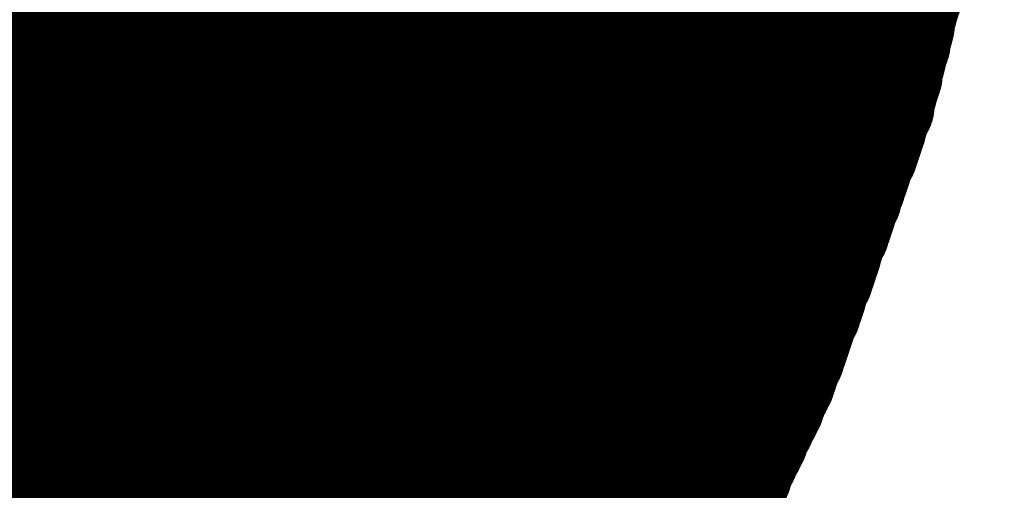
# Model space of a CAD drawing. Extents: x -0.1 to 67.3, y -0.3 to 30.
# Tile 214 of 239: x 36.988 to 37.1725, y 15.7808 to 15.8689. Entities that reach past the tile are written whole.
import ezdxf

# ---------------------------------------------------------------- set-up
doc = ezdxf.new("R2010")
doc.units = 0
doc.layers.add('BG_SILKSCREEN_BOTTOM', color=23, linetype='CONTINUOUS')

msp = doc.modelspace()

# ---------------------------------------------------------------- linework, layer by layer
at = {"layer": 'BG_SILKSCREEN_BOTTOM', "const_width": 0.01905}
for points in [[(37.156136, 15.878048), (36.776914, 16.257016)], [(37.155882, 15.877286), (36.776914, 16.256254)], [(37.155628, 15.87627), (36.776914, 16.254984)], [(37.155374, 15.875508), (36.776914, 16.253968)], [(37.15512, 15.874492), (36.776914, 16.252952)], [(37.15512, 15.87373), (36.776914, 16.251936)], [(37.154866, 15.872968), (36.776914, 16.25092)], [(37.154612, 15.872206), (36.776914, 16.24965)], [(37.154358, 15.871444), (36.776914, 16.248634)], [(37.154104, 15.870428), (36.776914, 16.247618)], [(37.15385, 15.869666), (36.776914, 16.246602)], [(37.153596, 15.86865), (36.776914, 16.245586)], [(37.153596, 15.867888), (36.776914, 16.24457)], [(37.153342, 15.866872), (36.776914, 16.2433)], [(37.153088, 15.86611), (36.776914, 16.242284)], [(37.152834, 15.865348), (36.776914, 16.241268)], [(37.152834, 15.864586), (36.776914, 16.240252)], [(37.15258, 15.863824), (36.776914, 16.239236)], [(37.152072, 15.862808), (36.776914, 16.237966)], [(37.152072, 15.862046), (36.776914, 16.237204)], [(37.151818, 15.86103), (36.776914, 16.235934)], [(37.151564, 15.860268), (36.776914, 16.234918)], [(37.15131, 15.859252), (36.776914, 16.233902)], [(37.15131, 15.85849), (36.776914, 16.232632)], [(37.151056, 15.857728), (36.776914, 16.23187)], [(37.150802, 15.856966), (36.776914, 16.2306)], [(37.150548, 15.856204), (36.776914, 16.229584)], [(37.150294, 15.855188), (36.776914, 16.228568)], [(37.15004, 15.854426), (36.776914, 16.227298)], [(37.149786, 15.85341), (36.776914, 16.226536)], [(37.149786, 15.852648), (36.776914, 16.225266)], [(37.149278, 15.851886), (36.776914, 16.22425)], [(37.149024, 15.851124), (36.776914, 16.223234)], [(37.14877, 15.850362), (36.776914, 16.222218)], [(37.148516, 15.8496), (36.776914, 16.221202)], [(37.148262, 15.848584), (36.776914, 16.220186)], [(37.148008, 15.847822), (36.776914, 16.218916)], [(37.147754, 15.84706), (36.776914, 16.2179)], [(37.1475, 15.846298), (36.776914, 16.216884)], [(37.147246, 15.845536), (36.776914, 16.215868)], [(37.146738, 15.844774), (36.776914, 16.214852)], [(37.146738, 15.844012), (36.776914, 16.213582)], [(37.14623, 15.84325), (36.776914, 16.21282)], [(37.145976, 15.842488), (36.776914, 16.21155)], [(37.145722, 15.841726), (36.776914, 16.210534)], [(37.145468, 15.840964), (36.776914, 16.209518)], [(37.145214, 15.840202), (36.776914, 16.208248)], [(37.14496, 15.83944), (36.776914, 16.207486)], [(37.144452, 15.838678), (36.776914, 16.206216)], [(37.144452, 15.837916), (36.776914, 16.2052)], [(37.143944, 15.837154), (36.776914, 16.204184)], [(37.14369, 15.836392), (36.776914, 16.202914)], [(37.14369, 15.83563), (36.776914, 16.202152)], [(37.143182, 15.834868), (36.776914, 16.200882)], [(37.142928, 15.834106), (36.776914, 16.199866)], [(37.142674, 15.83309), (36.776914, 16.19885)], [(37.14242, 15.832328), (36.776914, 16.197834)], [(37.142166, 15.831566), (36.776914, 16.196818)], [(37.141912, 15.830804), (36.776914, 16.195548)], [(37.141404, 15.830042), (36.776914, 16.194532)], [(37.141404, 15.82928), (36.776914, 16.193516)], [(37.140896, 15.828518), (36.776914, 16.1925)], [(37.140642, 15.827756), (36.776914, 16.191484)], [(37.140388, 15.826994), (36.776914, 16.190468)], [(37.140134, 15.826232), (36.776914, 16.189198)], [(37.13988, 15.825216), (36.776914, 16.188182)], [(37.139626, 15.824454), (36.776914, 16.187166)], [(37.139118, 15.823692), (36.776914, 16.18615)], [(37.139118, 15.82293), (36.776914, 16.185134)], [(37.138864, 15.822168), (36.776914, 16.183864)], [(37.138356, 15.821406), (36.776914, 16.183102)], [(37.138356, 15.820644), (36.776914, 16.181832)], [(37.137848, 15.819882), (36.776914, 16.180816)], [(37.137594, 15.81912), (36.776914, 16.1798)], [(37.13734, 15.818358), (36.776914, 16.17853)], [(37.137086, 15.817342), (36.776914, 16.177768)], [(37.136832, 15.81658), (36.776914, 16.176498)], [(37.136578, 15.815818), (36.776914, 16.175482)], [(37.13607, 15.815056), (36.776914, 16.174466)], [(37.13607, 15.814294), (36.776914, 16.17345)], [(37.135562, 15.813532), (36.776914, 16.172434)], [(37.135308, 15.81277), (36.776914, 16.171164)], [(37.135054, 15.812008), (36.776914, 16.170148)], [(37.1348, 15.811246), (36.776914, 16.169132)], [(37.134546, 15.810484), (36.776914, 16.168116)], [(37.134292, 15.809722), (36.776914, 16.1671)], [(37.134038, 15.80896), (36.776914, 16.166084)], [(37.133784, 15.808198), (36.776914, 16.164814)], [(37.13353, 15.807436), (36.776914, 16.163798)], [(37.133022, 15.806674), (36.776914, 16.162782)], [(37.133022, 15.805912), (36.776914, 16.161766)], [(37.132514, 15.80515), (36.776914, 16.16075)], [(37.13226, 15.804388), (36.776914, 16.15948)], [(37.132006, 15.803626), (36.776914, 16.158718)], [(37.131752, 15.802864), (36.776914, 16.157448)], [(37.131498, 15.802102), (36.776914, 16.156432)], [(37.131244, 15.80134), (36.776914, 16.155416)], [(37.130736, 15.800578), (36.776914, 16.154146)], [(37.130482, 15.799816), (36.776914, 16.153384)], [(37.129974, 15.799054), (36.776914, 16.152114)], [(37.12972, 15.798292), (36.776914, 16.151098)], [(37.129466, 15.79753), (36.776914, 16.150082)], [(37.129212, 15.796768), (36.776914, 16.148812)], [(37.128704, 15.796006), (36.776914, 16.14805)], [(37.12845, 15.795244), (36.776914, 16.14678)], [(37.127942, 15.794736), (36.776914, 16.145764)], [(37.127688, 15.793974), (36.776914, 16.144748)], [(37.127434, 15.793212), (36.776914, 16.143732)], [(37.126926, 15.79245), (36.776914, 16.142716)], [(37.126672, 15.791942), (36.776914, 16.1417)], [(37.126418, 15.79118), (36.776914, 16.14043)], [(37.126164, 15.790418), (36.776914, 16.139414)], [(37.125656, 15.789656), (36.776914, 16.138398)], [(37.125402, 15.788894), (36.776914, 16.137382)], [(37.124894, 15.788386), (36.776914, 16.136366)], [(37.12464, 15.787624), (36.776914, 16.135096)], [(37.124386, 15.786862), (36.776914, 16.134334)], [(37.123878, 15.7861), (36.776914, 16.133064)], [(37.123624, 15.785338), (36.776914, 16.132048)], [(37.123116, 15.784576), (36.776914, 16.131032)], [(37.123116, 15.783814), (36.776914, 16.129762)], [(37.122608, 15.783052), (36.776914, 16.129)], [(37.122354, 15.78229), (36.776914, 16.12773)], [(37.121846, 15.781782), (36.776914, 16.126714)], [(37.121592, 15.78102), (36.776914, 16.125698)], [(37.121338, 15.780258), (36.776914, 16.124428)], [(37.12083, 15.779496), (36.776914, 16.123666)], [(37.120576, 15.778988), (36.776914, 16.122396)], [(37.120068, 15.778226), (36.776914, 16.12138)], [(37.120068, 15.777464), (36.776914, 16.120364)], [(37.11956, 15.776702), (36.776914, 16.119348)], [(37.119306, 15.77594), (36.776914, 16.118332)], [(37.118798, 15.775432), (36.776914, 16.117062)], [(37.118544, 15.77467), (36.776914, 16.116046)], [(37.11829, 15.773908), (36.776914, 16.11503)], [(37.117782, 15.773146), (36.776914, 16.114014)], [(37.117528, 15.772384), (36.776914, 16.112998)], [(37.11702, 15.771622), (36.776914, 16.111982)], [(37.116766, 15.77086), (36.776914, 16.110712)], [(37.116512, 15.770098), (36.776914, 16.109696)], [(37.116258, 15.769336), (36.776914, 16.10868)], [(37.11575, 15.768828), (36.776914, 16.107664)], [(37.115496, 15.768066), (36.776914, 16.106648)], [(37.115242, 15.767304), (36.776914, 16.105378)], [(37.114734, 15.766542), (36.776914, 16.104616)], [(37.11448, 15.76578), (36.776914, 16.103346)], [(37.113972, 15.765272), (36.776914, 16.10233)], [(37.113718, 15.76451), (36.776914, 16.101314)], [(37.113464, 15.763748), (36.776914, 16.100044)], [(37.11321, 15.762986), (36.776914, 16.099282)], [(37.112702, 15.762478), (36.776914, 16.098012)], [(37.112448, 15.761716), (36.776914, 16.096996)], [(37.11194, 15.760954), (36.776914, 16.09598)], [(37.111686, 15.760192), (36.776914, 16.094964)], [(37.111432, 15.75943), (36.776914, 16.093948)], [(37.110924, 15.758668), (36.776914, 16.092678)], [(37.11067, 15.757906), (36.776914, 16.091662)], [(37.110416, 15.757144), (36.776914, 16.090646)], [(37.110162, 15.756382), (36.776914, 16.08963)], [(37.109654, 15.755874), (36.776914, 16.088614)], [(37.1094, 15.755112), (36.776914, 16.087598)], [(37.108892, 15.75435), (36.776914, 16.086328)], [(37.108638, 15.753588), (36.776914, 16.085312)], [(37.108384, 15.752826), (36.776914, 16.084296)], [(37.107876, 15.752318), (36.776914, 16.08328)], [(37.107622, 15.75181), (36.776914, 16.082264)], [(37.107114, 15.751048), (36.776914, 16.080994)], [(37.106606, 15.750286), (36.776914, 16.080232)], [(37.106352, 15.749524), (36.776914, 16.078962)], [(37.105844, 15.749016), (36.776914, 16.077946)], [(37.10559, 15.748254), (36.776914, 16.07693)], [(37.105082, 15.747746), (36.776914, 16.07566)], [(37.104828, 15.746984), (36.776914, 16.074898)], [(37.10432, 15.746476), (36.776914, 16.073628)], [(37.104066, 15.745714), (36.776914, 16.072612)], [(37.103558, 15.744952), (36.776914, 16.071596)], [(37.103304, 15.74419), (36.776914, 16.070326)], [(37.102796, 15.743682), (36.776914, 16.069564)], [(37.102288, 15.74292), (36.776914, 16.068294)], [(37.10178, 15.742412), (36.776914, 16.067278)], [(37.101526, 15.74165), (36.776914, 16.066262)], [(37.101018, 15.741142), (36.776914, 16.065246)], [(37.100764, 15.74038), (36.776914, 16.06423)], [(37.100256, 15.739618), (36.776914, 16.06296)], [(37.100002, 15.738856), (36.776914, 16.061944)], [(37.099494, 15.738348), (36.776914, 16.060928)], [(37.09924, 15.737586), (36.776914, 16.059912)], [(37.098732, 15.737078), (36.776914, 16.058896)], [(37.098478, 15.736316), (36.776914, 16.05788)], [(37.09797, 15.735808), (36.776914, 16.05661)], [(37.097462, 15.735046), (36.776914, 16.055848)], [(37.097208, 15.734284), (36.776914, 16.054578)], [(37.0967, 15.733522), (36.776914, 16.053562)], [(37.096446, 15.733014), (36.776914, 16.052546)], [(37.095938, 15.732252), (36.776914, 16.051276)], [(37.095684, 15.731744), (36.776914, 16.050514)], [(37.095176, 15.731236), (36.776914, 16.049244)], [(37.094922, 15.730474), (36.776914, 16.048228)], [(37.094414, 15.729712), (36.776914, 16.047212)], [(37.09416, 15.72895), (36.776914, 16.045942)], [(37.093652, 15.728442), (36.776914, 16.04518)], [(37.093398, 15.72768), (36.776914, 16.04391)], [(37.092636, 15.727172), (36.776914, 16.042894)], [(37.092382, 15.72641), (36.776914, 16.041878)], [(37.091874, 15.725902), (36.776914, 16.040862)], [(37.09162, 15.72514), (36.776914, 16.039846)], [(37.091112, 15.724378), (36.776914, 16.038576)], [(37.090858, 15.723616), (36.776914, 16.03756)], [(37.09035, 15.723108), (36.776914, 16.036544)], [(37.090096, 15.722346), (36.776914, 16.035528)], [(37.089588, 15.721838), (36.776914, 16.034512)], [(37.089334, 15.721076), (36.776914, 16.033496)], [(37.088826, 15.720568), (36.776914, 16.032226)], [(37.088572, 15.719806), (36.776914, 16.03121)], [(37.088064, 15.719044), (36.776914, 16.030194)], [(37.087556, 15.718282), (36.776914, 16.029178)], [(37.087302, 15.717774), (36.776914, 16.028162)], [(37.086794, 15.717012), (36.776914, 16.026892)], [(37.08654, 15.716504), (36.776914, 16.02613)], [(37.086032, 15.715742), (36.776914, 16.02486)], [(37.085778, 15.715234), (36.776914, 16.023844)], [(37.08527, 15.714472), (36.776914, 16.022828)], [(37.085016, 15.71371), (36.776914, 16.021558)], [(37.084508, 15.712948), (36.776914, 16.020796)], [(37.084254, 15.71244), (36.776914, 16.019526)], [(37.083746, 15.711678), (36.776914, 16.01851)], [(37.083238, 15.71117), (36.776914, 16.017494)], [(37.08273, 15.710662), (36.776914, 16.016478)], [(37.082476, 15.7099), (36.776914, 16.015462)], [(37.081968, 15.709138), (36.776914, 16.014446)], [(37.081206, 15.707868), (36.77666, 16.012414)], [(37.081714, 15.708376), (36.776914, 16.013176)], [(37.080444, 15.706598), (36.776406, 16.010382)], [(37.080952, 15.707106), (36.77666, 16.011398)], [(37.08019, 15.705836), (36.776406, 16.009366)], [(37.079682, 15.705328), (36.776406, 16.008604)], [(37.078666, 15.704058), (36.776152, 16.006572)], [(37.079174, 15.704566), (36.776406, 16.007588)], [(37.077904, 15.702788), (36.775898, 16.004794)], [(37.078158, 15.70355), (36.776152, 16.005556)], [(37.076888, 15.701518), (36.775644, 16.002762)], [(37.077396, 15.70228), (36.775898, 16.003778)], [(37.076634, 15.70101), (36.775644, 16.001746)], [(37.075872, 15.700502), (36.775644, 16.000984)], [(37.07511, 15.699232), (36.77539, 15.998698)], [(37.075618, 15.69974), (36.775644, 15.999968)], [(37.074348, 15.697962), (36.775136, 15.99692)], [(37.074602, 15.69847), (36.77539, 15.997936)], [(37.073332, 15.696692), (36.774882, 15.994888)], [(37.073586, 15.697454), (36.775136, 15.995904)], [(37.072824, 15.696184), (36.774882, 15.994126)], [(37.072316, 15.695422), (36.774882, 15.99311)], [(37.072062, 15.694914), (36.774882, 15.992094)], [(37.071554, 15.694406), (36.774628, 15.991078)], [(37.071046, 15.693644), (36.774628, 15.990316)], [(37.070538, 15.693136), (36.774374, 15.9893)], [(37.07003, 15.692374), (36.774374, 15.988284)], [(37.069776, 15.691866), (36.77412, 15.987268)], [(37.069268, 15.691358), (36.77412, 15.986506)], [(37.06876, 15.690596), (36.77412, 15.98549)], [(37.068252, 15.690088), (36.77412, 15.98422)], [(37.066982, 15.68831), (36.773358, 15.981934)], [(37.06749, 15.688818), (36.773612, 15.982696)], [(37.067998, 15.689326), (36.773866, 15.983458)], [(37.065966, 15.68704), (36.77285, 15.980156)], [(37.066474, 15.687548), (36.773104, 15.981172)], [(37.065204, 15.68577), (36.772342, 15.978632)], [(37.065712, 15.686278), (36.772596, 15.979394)], [(37.064696, 15.685262), (36.772088, 15.97787)], [(37.162994, 15.905734), (37.149786, 15.853156)], [(37.149786, 15.853156), (37.131498, 15.802102)], [(37.131498, 15.802102), (37.108384, 15.75308)]]:
    msp.add_lwpolyline(points, dxfattribs=at)
at = {"layer": 'BG_SILKSCREEN_BOTTOM', "const_width": 0.009652}
for points in [[(37.15004, 15.872968, -1), (37.159692, 15.872968)], [(37.160962, 15.878048, -1), (37.15131, 15.878048)], [(37.149532, 15.871444, -1), (37.159184, 15.871444)], [(37.149786, 15.872206, -1), (37.159438, 15.872206)], [(37.160454, 15.87627, -1), (37.150802, 15.87627)], [(37.160708, 15.877286, -1), (37.151056, 15.877286)], [(37.149024, 15.869666, -1), (37.158676, 15.869666)], [(37.149278, 15.870428, -1), (37.15893, 15.870428)], [(37.159946, 15.874492, -1), (37.150294, 15.874492)], [(37.1602, 15.875508, -1), (37.150548, 15.875508)], [(37.14877, 15.86865, -1), (37.158422, 15.86865)], [(37.14877, 15.867888, -1), (37.158422, 15.867888)], [(37.159438, 15.872206, -1), (37.149786, 15.872206)], [(37.159692, 15.872968, -1), (37.15004, 15.872968)], [(37.159946, 15.87373, -1), (37.150294, 15.87373)], [(37.148262, 15.86611, -1), (37.157914, 15.86611)], [(37.148516, 15.866872, -1), (37.158168, 15.866872)], [(37.15893, 15.870428, -1), (37.149278, 15.870428)], [(37.159184, 15.871444, -1), (37.149532, 15.871444)], [(37.147754, 15.863824, -1), (37.157406, 15.863824)], [(37.148008, 15.865348, -1), (37.15766, 15.865348)], [(37.148008, 15.864586, -1), (37.15766, 15.864586)], [(37.158422, 15.86865, -1), (37.14877, 15.86865)], [(37.158676, 15.869666, -1), (37.149024, 15.869666)], [(37.147246, 15.862808, -1), (37.156898, 15.862808)], [(37.147246, 15.862046, -1), (37.156898, 15.862046)], [(37.158168, 15.866872, -1), (37.148516, 15.866872)], [(37.158422, 15.867888, -1), (37.14877, 15.867888)], [(37.146738, 15.860268, -1), (37.15639, 15.860268)], [(37.146992, 15.86103, -1), (37.156644, 15.86103)], [(37.15766, 15.865348, -1), (37.148008, 15.865348)], [(37.157914, 15.86611, -1), (37.148262, 15.86611)], [(37.146484, 15.859252, -1), (37.156136, 15.859252)], [(37.146484, 15.85849, -1), (37.156136, 15.85849)], [(37.157406, 15.863824, -1), (37.147754, 15.863824)], [(37.15766, 15.864586, -1), (37.148008, 15.864586)], [(37.145976, 15.856966, -1), (37.155628, 15.856966)], [(37.14623, 15.857728, -1), (37.155882, 15.857728)], [(37.156898, 15.862808, -1), (37.147246, 15.862808)], [(37.156898, 15.862046, -1), (37.147246, 15.862046)], [(37.145468, 15.855188, -1), (37.15512, 15.855188)], [(37.145722, 15.856204, -1), (37.155374, 15.856204)], [(37.15639, 15.860268, -1), (37.146738, 15.860268)], [(37.156644, 15.86103, -1), (37.146992, 15.86103)], [(37.14496, 15.85341, -1), (37.154612, 15.85341)], [(37.14496, 15.853156, -1), (37.154612, 15.853156)], [(37.14496, 15.853156, -1), (37.154612, 15.853156)], [(37.14496, 15.852648, -1), (37.154612, 15.852648)], [(37.145214, 15.854426, -1), (37.154866, 15.854426)], [(37.155882, 15.857728, -1), (37.14623, 15.857728)], [(37.156136, 15.859252, -1), (37.146484, 15.859252)], [(37.156136, 15.85849, -1), (37.146484, 15.85849)], [(37.144198, 15.851124, -1), (37.15385, 15.851124)], [(37.144452, 15.851886, -1), (37.154104, 15.851886)], [(37.155374, 15.856204, -1), (37.145722, 15.856204)], [(37.155628, 15.856966, -1), (37.145976, 15.856966)], [(37.14369, 15.8496, -1), (37.153342, 15.8496)], [(37.143944, 15.850362, -1), (37.153596, 15.850362)], [(37.154866, 15.854426, -1), (37.145214, 15.854426)], [(37.15512, 15.855188, -1), (37.145468, 15.855188)], [(37.143182, 15.847822, -1), (37.152834, 15.847822)], [(37.143436, 15.848584, -1), (37.153088, 15.848584)], [(37.154612, 15.85341, -1), (37.14496, 15.85341)], [(37.154612, 15.853156, -1), (37.14496, 15.853156)], [(37.154612, 15.853156, -1), (37.14496, 15.853156)], [(37.154612, 15.852648, -1), (37.14496, 15.852648)], [(37.14242, 15.845536, -1), (37.152072, 15.845536)], [(37.142674, 15.846298, -1), (37.152326, 15.846298)], [(37.142928, 15.84706, -1), (37.15258, 15.84706)], [(37.153596, 15.850362, -1), (37.143944, 15.850362)], [(37.15385, 15.851124, -1), (37.144198, 15.851124)], [(37.154104, 15.851886, -1), (37.144452, 15.851886)], [(37.141912, 15.844774, -1), (37.151564, 15.844774)], [(37.141912, 15.844012, -1), (37.151564, 15.844012)], [(37.153088, 15.848584, -1), (37.143436, 15.848584)], [(37.153342, 15.8496, -1), (37.14369, 15.8496)], [(37.140896, 15.841726, -1), (37.150548, 15.841726)], [(37.14115, 15.842488, -1), (37.150802, 15.842488)], [(37.141404, 15.84325, -1), (37.151056, 15.84325)], [(37.15258, 15.84706, -1), (37.142928, 15.84706)], [(37.152834, 15.847822, -1), (37.143182, 15.847822)], [(37.140388, 15.840202, -1), (37.15004, 15.840202)], [(37.140642, 15.840964, -1), (37.150294, 15.840964)], [(37.151564, 15.844774, -1), (37.141912, 15.844774)], [(37.152072, 15.845536, -1), (37.14242, 15.845536)], [(37.152326, 15.846298, -1), (37.142674, 15.846298)], [(37.139626, 15.838678, -1), (37.149278, 15.838678)], [(37.139626, 15.837916, -1), (37.149278, 15.837916)], [(37.140134, 15.83944, -1), (37.149786, 15.83944)], [(37.151056, 15.84325, -1), (37.141404, 15.84325)], [(37.151564, 15.844012, -1), (37.141912, 15.844012)], [(37.138864, 15.836392, -1), (37.148516, 15.836392)], [(37.139118, 15.837154, -1), (37.14877, 15.837154)], [(37.150294, 15.840964, -1), (37.140642, 15.840964)], [(37.150548, 15.841726, -1), (37.140896, 15.841726)], [(37.150802, 15.842488, -1), (37.14115, 15.842488)], [(37.138356, 15.834868, -1), (37.148008, 15.834868)], [(37.138864, 15.83563, -1), (37.148516, 15.83563)], [(37.149786, 15.83944, -1), (37.140134, 15.83944)], [(37.15004, 15.840202, -1), (37.140388, 15.840202)], [(37.137594, 15.832328, -1), (37.147246, 15.832328)], [(37.137848, 15.83309, -1), (37.1475, 15.83309)], [(37.138102, 15.834106, -1), (37.147754, 15.834106)], [(37.14877, 15.837154, -1), (37.139118, 15.837154)], [(37.149278, 15.838678, -1), (37.139626, 15.838678)], [(37.149278, 15.837916, -1), (37.139626, 15.837916)], [(37.137086, 15.830804, -1), (37.146738, 15.830804)], [(37.13734, 15.831566, -1), (37.146992, 15.831566)], [(37.148516, 15.836392, -1), (37.138864, 15.836392)], [(37.148516, 15.83563, -1), (37.138864, 15.83563)], [(37.136578, 15.830042, -1), (37.14623, 15.830042)], [(37.136578, 15.82928, -1), (37.14623, 15.82928)], [(37.147754, 15.834106, -1), (37.138102, 15.834106)], [(37.148008, 15.834868, -1), (37.138356, 15.834868)], [(37.135562, 15.826994, -1), (37.145214, 15.826994)], [(37.135816, 15.827756, -1), (37.145468, 15.827756)], [(37.13607, 15.828518, -1), (37.145722, 15.828518)], [(37.147246, 15.832328, -1), (37.137594, 15.832328)], [(37.1475, 15.83309, -1), (37.137848, 15.83309)], [(37.135054, 15.825216, -1), (37.144706, 15.825216)], [(37.135308, 15.826232, -1), (37.14496, 15.826232)], [(37.14623, 15.830042, -1), (37.136578, 15.830042)], [(37.146738, 15.830804, -1), (37.137086, 15.830804)], [(37.146992, 15.831566, -1), (37.13734, 15.831566)], [(37.134292, 15.823692, -1), (37.143944, 15.823692)], [(37.1348, 15.824454, -1), (37.144452, 15.824454)], [(37.145722, 15.828518, -1), (37.13607, 15.828518)], [(37.14623, 15.82928, -1), (37.136578, 15.82928)], [(37.13353, 15.821406, -1), (37.143182, 15.821406)], [(37.134038, 15.822168, -1), (37.14369, 15.822168)], [(37.134292, 15.82293, -1), (37.143944, 15.82293)], [(37.14496, 15.826232, -1), (37.135308, 15.826232)], [(37.145214, 15.826994, -1), (37.135562, 15.826994)], [(37.145468, 15.827756, -1), (37.135816, 15.827756)], [(37.133022, 15.819882, -1), (37.142674, 15.819882)], [(37.13353, 15.820644, -1), (37.143182, 15.820644)], [(37.144452, 15.824454, -1), (37.1348, 15.824454)], [(37.144706, 15.825216, -1), (37.135054, 15.825216)], [(37.132514, 15.818358, -1), (37.142166, 15.818358)], [(37.132768, 15.81912, -1), (37.14242, 15.81912)], [(37.143944, 15.823692, -1), (37.134292, 15.823692)], [(37.143944, 15.82293, -1), (37.134292, 15.82293)], [(37.131752, 15.815818, -1), (37.141404, 15.815818)], [(37.132006, 15.81658, -1), (37.141658, 15.81658)], [(37.13226, 15.817342, -1), (37.141912, 15.817342)], [(37.143182, 15.821406, -1), (37.13353, 15.821406)], [(37.143182, 15.820644, -1), (37.13353, 15.820644)], [(37.14369, 15.822168, -1), (37.134038, 15.822168)], [(37.131244, 15.815056, -1), (37.140896, 15.815056)], [(37.131244, 15.814294, -1), (37.140896, 15.814294)], [(37.14242, 15.81912, -1), (37.132768, 15.81912)], [(37.142674, 15.819882, -1), (37.133022, 15.819882)], [(37.130228, 15.812008, -1), (37.13988, 15.812008)], [(37.130482, 15.81277, -1), (37.140134, 15.81277)], [(37.130736, 15.813532, -1), (37.140388, 15.813532)], [(37.141912, 15.817342, -1), (37.13226, 15.817342)], [(37.142166, 15.818358, -1), (37.132514, 15.818358)], [(37.12972, 15.810484, -1), (37.139372, 15.810484)], [(37.129974, 15.811246, -1), (37.139626, 15.811246)], [(37.140896, 15.815056, -1), (37.131244, 15.815056)], [(37.141404, 15.815818, -1), (37.131752, 15.815818)], [(37.141658, 15.81658, -1), (37.132006, 15.81658)], [(37.129212, 15.80896, -1), (37.138864, 15.80896)], [(37.129466, 15.809722, -1), (37.139118, 15.809722)], [(37.140388, 15.813532, -1), (37.130736, 15.813532)], [(37.140896, 15.814294, -1), (37.131244, 15.814294)], [(37.128196, 15.806674, -1), (37.137848, 15.806674)], [(37.128704, 15.807436, -1), (37.138356, 15.807436)], [(37.128958, 15.808198, -1), (37.13861, 15.808198)], [(37.13988, 15.812008, -1), (37.130228, 15.812008)], [(37.140134, 15.81277, -1), (37.130482, 15.81277)], [(37.127688, 15.80515, -1), (37.13734, 15.80515)], [(37.128196, 15.805912, -1), (37.137848, 15.805912)], [(37.139118, 15.809722, -1), (37.129466, 15.809722)], [(37.139372, 15.810484, -1), (37.12972, 15.810484)], [(37.139626, 15.811246, -1), (37.129974, 15.811246)], [(37.126926, 15.802864, -1), (37.136578, 15.802864)], [(37.12718, 15.803626, -1), (37.136832, 15.803626)], [(37.127434, 15.804388, -1), (37.137086, 15.804388)], [(37.13861, 15.808198, -1), (37.128958, 15.808198)], [(37.138864, 15.80896, -1), (37.129212, 15.80896)], [(37.126418, 15.80134, -1), (37.13607, 15.80134)], [(37.126672, 15.802102, -1), (37.136324, 15.802102)], [(37.126672, 15.802102, -1), (37.136324, 15.802102)], [(37.126672, 15.802102, -1), (37.136324, 15.802102)], [(37.137848, 15.806674, -1), (37.128196, 15.806674)], [(37.137848, 15.805912, -1), (37.128196, 15.805912)], [(37.138356, 15.807436, -1), (37.128704, 15.807436)], [(37.125656, 15.799816, -1), (37.135308, 15.799816)], [(37.12591, 15.800578, -1), (37.135562, 15.800578)], [(37.137086, 15.804388, -1), (37.127434, 15.804388)], [(37.13734, 15.80515, -1), (37.127688, 15.80515)], [(37.12464, 15.79753, -1), (37.134292, 15.79753)], [(37.124894, 15.798292, -1), (37.134546, 15.798292)], [(37.125148, 15.799054, -1), (37.1348, 15.799054)], [(37.136324, 15.802102, -1), (37.126672, 15.802102)], [(37.136324, 15.802102, -1), (37.126672, 15.802102)], [(37.136324, 15.802102, -1), (37.126672, 15.802102)], [(37.136578, 15.802864, -1), (37.126926, 15.802864)], [(37.136832, 15.803626, -1), (37.12718, 15.803626)], [(37.123878, 15.796006, -1), (37.13353, 15.796006)], [(37.124386, 15.796768, -1), (37.134038, 15.796768)], [(37.135562, 15.800578, -1), (37.12591, 15.800578)], [(37.13607, 15.80134, -1), (37.126418, 15.80134)], [(37.122862, 15.793974, -1), (37.132514, 15.793974)], [(37.123116, 15.794736, -1), (37.132768, 15.794736)], [(37.123624, 15.795244, -1), (37.133276, 15.795244)], [(37.1348, 15.799054, -1), (37.125148, 15.799054)], [(37.135308, 15.799816, -1), (37.125656, 15.799816)], [(37.121846, 15.791942, -1), (37.131498, 15.791942)], [(37.1221, 15.79245, -1), (37.131752, 15.79245)], [(37.122608, 15.793212, -1), (37.13226, 15.793212)], [(37.134038, 15.796768, -1), (37.124386, 15.796768)], [(37.134292, 15.79753, -1), (37.12464, 15.79753)], [(37.134546, 15.798292, -1), (37.124894, 15.798292)], [(37.121338, 15.790418, -1), (37.13099, 15.790418)], [(37.121592, 15.79118, -1), (37.131244, 15.79118)], [(37.132768, 15.794736, -1), (37.123116, 15.794736)], [(37.133276, 15.795244, -1), (37.123624, 15.795244)], [(37.13353, 15.796006, -1), (37.123878, 15.796006)], [(37.120068, 15.788386, -1), (37.12972, 15.788386)], [(37.120576, 15.788894, -1), (37.130228, 15.788894)], [(37.12083, 15.789656, -1), (37.130482, 15.789656)], [(37.13226, 15.793212, -1), (37.122608, 15.793212)], [(37.132514, 15.793974, -1), (37.122862, 15.793974)], [(37.11956, 15.786862, -1), (37.129212, 15.786862)], [(37.119814, 15.787624, -1), (37.129466, 15.787624)], [(37.131244, 15.79118, -1), (37.121592, 15.79118)], [(37.131498, 15.791942, -1), (37.121846, 15.791942)], [(37.131752, 15.79245, -1), (37.1221, 15.79245)], [(37.11829, 15.784576, -1), (37.127942, 15.784576)], [(37.118798, 15.785338, -1), (37.12845, 15.785338)], [(37.119052, 15.7861, -1), (37.128704, 15.7861)], [(37.130482, 15.789656, -1), (37.12083, 15.789656)], [(37.13099, 15.790418, -1), (37.121338, 15.790418)], [(37.117782, 15.783052, -1), (37.127434, 15.783052)], [(37.11829, 15.783814, -1), (37.127942, 15.783814)], [(37.129466, 15.787624, -1), (37.119814, 15.787624)], [(37.12972, 15.788386, -1), (37.120068, 15.788386)], [(37.130228, 15.788894, -1), (37.120576, 15.788894)], [(37.116766, 15.78102, -1), (37.126418, 15.78102)], [(37.11702, 15.781782, -1), (37.126672, 15.781782)], [(37.117528, 15.78229, -1), (37.12718, 15.78229)], [(37.128704, 15.7861, -1), (37.119052, 15.7861)], [(37.129212, 15.786862, -1), (37.11956, 15.786862)], [(37.11575, 15.778988, -1), (37.125402, 15.778988)], [(37.116004, 15.779496, -1), (37.125656, 15.779496)], [(37.116512, 15.780258, -1), (37.126164, 15.780258)], [(37.127942, 15.784576, -1), (37.11829, 15.784576)], [(37.127942, 15.783814, -1), (37.11829, 15.783814)], [(37.12845, 15.785338, -1), (37.118798, 15.785338)], [(37.115242, 15.778226, -1), (37.124894, 15.778226)], [(37.115242, 15.777464, -1), (37.124894, 15.777464)], [(37.126672, 15.781782, -1), (37.11702, 15.781782)], [(37.12718, 15.78229, -1), (37.117528, 15.78229)], [(37.127434, 15.783052, -1), (37.117782, 15.783052)], [(37.113972, 15.775432, -1), (37.123624, 15.775432)], [(37.11448, 15.77594, -1), (37.124132, 15.77594)], [(37.114734, 15.776702, -1), (37.124386, 15.776702)], [(37.126164, 15.780258, -1), (37.116512, 15.780258)], [(37.126418, 15.78102, -1), (37.116766, 15.78102)], [(37.113464, 15.773908, -1), (37.123116, 15.773908)], [(37.113718, 15.77467, -1), (37.12337, 15.77467)], [(37.124894, 15.778226, -1), (37.115242, 15.778226)], [(37.125402, 15.778988, -1), (37.11575, 15.778988)], [(37.125656, 15.779496, -1), (37.116004, 15.779496)], [(37.112194, 15.771622, -1), (37.121846, 15.771622)], [(37.112702, 15.772384, -1), (37.122354, 15.772384)], [(37.112956, 15.773146, -1), (37.122608, 15.773146)], [(37.124386, 15.776702, -1), (37.114734, 15.776702)], [(37.124894, 15.777464, -1), (37.115242, 15.777464)]]:
    msp.add_lwpolyline(points, format="xyb", dxfattribs=at)

doc.saveas('drawing.dxf')
